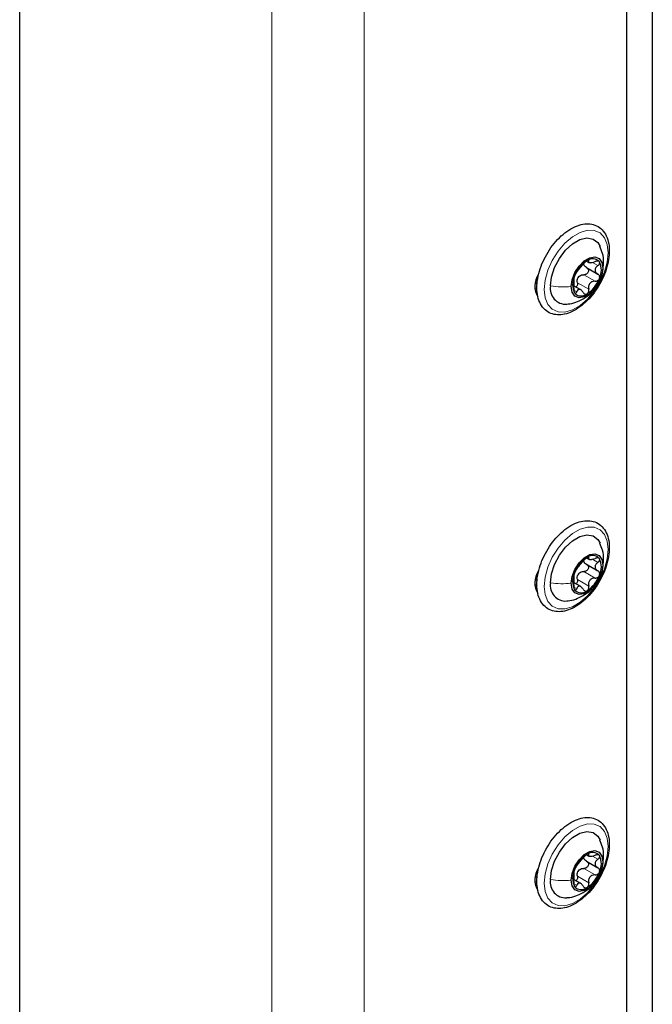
# Paper-space layout 'Blatt2' of a CAD drawing. Header units: millimetres. Extents: x 5 to 418, y 2 to 292.
# Tile 97 of 112: x 313 to 327, y 185 to 208. Entities that reach past the tile are written whole.
import ezdxf

# ---------------------------------------------------------------- set-up
doc = ezdxf.new("R2010")
doc.units = ezdxf.units.MM

psp = doc.layouts.new('Blatt2')

# ---------------------------------------------------------------- linework, layer by layer
at = {"color": 7, "linetype": 'Continuous', "lineweight": 25}
for p, q in [((312.575, 90.321), (312.575, 220.967)), ((327.071, 213.482), (327.071, 132.1)), ((326.482, 213.142), (326.482, 131.76)), ((326.482, 212.253), (326.482, 132.663)), ((325.571, 202.469), (325.62, 202.441)), ((325.56, 202.326), (325.821, 202.175)), ((324.458, 202.166), (324.465, 202.162)), ((324.393, 201.961), (324.434, 201.984)), ((325.43, 201.814), (325.279, 201.9)), ((325.803, 201.912), (325.826, 201.952)), ((325.56, 195.522), (325.821, 195.371)), ((325.571, 195.665), (325.62, 195.636)), ((324.458, 195.361), (324.465, 195.357)), ((324.393, 195.156), (324.434, 195.18)), ((325.43, 195.009), (325.279, 195.096)), ((325.803, 195.108), (325.826, 195.148)), ((325.56, 188.717), (325.821, 188.566)), ((325.571, 188.86), (325.62, 188.832)), ((324.458, 188.557), (324.465, 188.553)), ((324.393, 188.352), (324.434, 188.375)), ((325.43, 188.205), (325.279, 188.291)), ((325.803, 188.303), (325.826, 188.343))]:
    psp.add_line(p, q, dxfattribs=at)
at = {"color": 7, "linetype": 'Continuous', "lineweight": 18}
for p, q in [((318.35, 86.307), (318.35, 218.314)), ((320.471, 218.314), (320.471, 86.307)), ((327.071, 96.309), (327.071, 212.938)), ((325.589, 202.487), (325.613, 202.473)), ((325.697, 202.441), (325.823, 202.368)), ((325.951, 202.419), (325.937, 202.308)), ((325.5, 202.158), (325.759, 202.009)), ((324.384, 201.86), (324.431, 201.834)), ((325.273, 201.805), (325.34, 201.767)), ((325.354, 201.977), (325.613, 201.828)), ((325.589, 195.682), (325.613, 195.668)), ((325.697, 195.637), (325.823, 195.564)), ((325.951, 195.615), (325.937, 195.504)), ((325.5, 195.354), (325.759, 195.204)), ((324.384, 195.056), (324.431, 195.029)), ((325.354, 195.173), (325.613, 195.023)), ((325.273, 195), (325.34, 194.962)), ((325.589, 188.878), (325.613, 188.864)), ((325.697, 188.832), (325.823, 188.759)), ((325.951, 188.81), (325.937, 188.699)), ((325.5, 188.549), (325.759, 188.4)), ((324.384, 188.251), (324.431, 188.225)), ((325.354, 188.368), (325.613, 188.219)), ((325.273, 188.196), (325.34, 188.158))]:
    psp.add_line(p, q, dxfattribs=at)
at = {"color": 7, "linetype": 'Continuous', "lineweight": 18, "flags": 128}
for points in [[(326.058, 202.663), (326.036, 202.449), (325.974, 202.223), (325.874, 201.998), (325.742, 201.787), (325.586, 201.602), (325.415, 201.455), (325.239, 201.353), (325.068, 201.303), (324.912, 201.307), (324.78, 201.366), (324.68, 201.476), (324.617, 201.63), (324.596, 201.82), (324.617, 202.034), (324.68, 202.26), (324.78, 202.485), (324.912, 202.696), (325.068, 202.881), (325.239, 203.028), (325.415, 203.13), (325.586, 203.18), (325.742, 203.175), (325.874, 203.117), (325.974, 203.007), (326.036, 202.853), (326.058, 202.663)], [(326.058, 195.859), (326.036, 195.645), (325.974, 195.418), (325.874, 195.193), (325.742, 194.982), (325.586, 194.798), (325.415, 194.65), (325.239, 194.549), (325.068, 194.498), (324.912, 194.503), (324.78, 194.562), (324.68, 194.671), (324.617, 194.825), (324.596, 195.015), (324.617, 195.229), (324.68, 195.456), (324.78, 195.681), (324.912, 195.892), (325.068, 196.076), (325.239, 196.224), (325.415, 196.325), (325.586, 196.375), (325.742, 196.371), (325.874, 196.312), (325.974, 196.203), (326.036, 196.048), (326.058, 195.859)], [(326.058, 189.054), (326.036, 188.84), (325.974, 188.614), (325.874, 188.389), (325.742, 188.178), (325.586, 187.993), (325.415, 187.846), (325.239, 187.744), (325.068, 187.694), (324.912, 187.698), (324.78, 187.757), (324.68, 187.867), (324.617, 188.021), (324.596, 188.211), (324.617, 188.425), (324.68, 188.651), (324.78, 188.876), (324.912, 189.087), (325.068, 189.272), (325.239, 189.419), (325.415, 189.521), (325.586, 189.571), (325.742, 189.566), (325.874, 189.508), (325.974, 189.398), (326.036, 189.244), (326.058, 189.054)]]:
    psp.add_lwpolyline(points, dxfattribs=at)
at = {"color": 7, "linetype": 'Continuous', "lineweight": 25, "flags": 128}
for points in [[(324.738, 201.901), (324.761, 202.107), (324.831, 202.323), (324.941, 202.533), (325.082, 202.719), (325.243, 202.867), (325.411, 202.963), (325.572, 203.002), (325.713, 202.978), (325.823, 202.896), (325.874, 202.809)], [(325.211, 201.889), (325.233, 202.045), (325.296, 202.208), (325.393, 202.357), (325.511, 202.475), (325.637, 202.548), (325.756, 202.566), (325.852, 202.529), (325.915, 202.439), (325.937, 202.308)], [(325.937, 202.308), (325.915, 202.152), (325.852, 201.99), (325.756, 201.84), (325.637, 201.722), (325.511, 201.649), (325.393, 201.631), (325.296, 201.669), (325.233, 201.758), (325.211, 201.889)], [(324.441, 202.127), (324.455, 202.12), (324.456, 202.119)], [(324.738, 195.097), (324.761, 195.302), (324.831, 195.519), (324.941, 195.728), (325.082, 195.915), (325.243, 196.062), (325.411, 196.159), (325.572, 196.197), (325.713, 196.174), (325.823, 196.091), (325.874, 196.005)], [(325.211, 195.085), (325.233, 195.241), (325.296, 195.403), (325.393, 195.552), (325.511, 195.671), (325.637, 195.743), (325.756, 195.762), (325.852, 195.724), (325.915, 195.634), (325.937, 195.504)], [(325.937, 195.504), (325.915, 195.348), (325.852, 195.185), (325.756, 195.036), (325.637, 194.918), (325.511, 194.845), (325.393, 194.826), (325.296, 194.864), (325.233, 194.954), (325.211, 195.085)], [(324.441, 195.323), (324.455, 195.316), (324.456, 195.315)], [(324.738, 188.292), (324.761, 188.498), (324.831, 188.714), (324.941, 188.924), (325.082, 189.11), (325.243, 189.258), (325.411, 189.354), (325.572, 189.393), (325.713, 189.369), (325.823, 189.287), (325.874, 189.2)], [(325.211, 188.28), (325.233, 188.436), (325.296, 188.598), (325.393, 188.748), (325.511, 188.866), (325.637, 188.939), (325.756, 188.957), (325.852, 188.92), (325.915, 188.83), (325.937, 188.699)], [(324.441, 188.518), (324.455, 188.511), (324.456, 188.51)], [(325.937, 188.699), (325.915, 188.543), (325.852, 188.381), (325.756, 188.231), (325.637, 188.113), (325.511, 188.04), (325.393, 188.022), (325.296, 188.06), (325.233, 188.149), (325.211, 188.28)]]:
    psp.add_lwpolyline(points, dxfattribs=at)
at = {"color": 7, "linetype": 'Continuous', "lineweight": 25}
for centre, radius, start, end in [((325.961, 201.877), 0.716, 122.638, 159.7729), ((325.704, 202.321), 0.205, 40.5328, 129.2482), ((325.479, 202.264), 0.426, 333.4364, 26.5636), ((324.876, 201.9), 0.496, 147.562, 209.9846), ((325.67, 201.934), 0.426, 153.4364, 206.5636), ((325.587, 201.944), 0.263, 135.2838, 147.1271), ((325.188, 202.321), 0.716, 302.638, 339.7729), ((325.087, 201.838), 0.355, 169.7453, 273.6168), ((325.445, 201.876), 0.205, 220.5328, 309.2482), ((325.704, 195.516), 0.205, 40.5328, 129.2482), ((325.961, 195.072), 0.716, 122.638, 159.7729), ((325.479, 195.459), 0.426, 333.4364, 26.5636), ((324.876, 195.096), 0.496, 147.562, 209.9846), ((325.67, 195.129), 0.426, 153.4364, 206.5636), ((325.587, 195.14), 0.263, 135.2838, 147.1271), ((325.188, 195.516), 0.716, 302.638, 339.7729), ((325.087, 195.034), 0.355, 169.7453, 273.6168), ((325.445, 195.072), 0.205, 220.5328, 309.2482), ((325.961, 188.268), 0.716, 122.638, 159.7729), ((325.704, 188.712), 0.205, 40.5328, 129.2482), ((325.479, 188.655), 0.426, 333.4364, 26.5636), ((324.876, 188.291), 0.496, 147.562, 209.9846), ((325.67, 188.325), 0.426, 153.4364, 206.5636), ((325.587, 188.335), 0.263, 135.2838, 147.1271), ((325.087, 188.229), 0.355, 169.7453, 273.6168), ((325.188, 188.712), 0.716, 302.638, 339.7729), ((325.445, 188.267), 0.205, 220.5328, 309.2482)]:
    psp.add_arc(centre, radius, start, end, dxfattribs=at)
for points, knots in [([(325.206, 203.213), (325.175, 203.193), (325.084, 203.137), (324.939, 203.013), (324.782, 202.834), (324.646, 202.629), (324.538, 202.409), (324.463, 202.183), (324.424, 201.961), (324.424, 201.751), (324.466, 201.565), (324.55, 201.411), (324.671, 201.301), (324.818, 201.242), (324.979, 201.234), (325.149, 201.272), (325.325, 201.356), (325.5, 201.483), (325.664, 201.649), (325.81, 201.844), (325.931, 202.058), (326.021, 202.282), (326.076, 202.508), (326.093, 202.724), (326.07, 202.922), (326.004, 203.091), (325.899, 203.222), (325.761, 203.303), (325.605, 203.333), (325.439, 203.315), (325.304, 203.266), (325.226, 203.224), (325.206, 203.213)], [0, 0, 0, 0, 0.0186732, 0.0538579, 0.0889785, 0.1240261, 0.1590685, 0.1941799, 0.2294437, 0.2649498, 0.3007026, 0.3361738, 0.3704005, 0.4032145, 0.4356643, 0.4689002, 0.503345, 0.5384459, 0.5736031, 0.6086769, 0.6437113, 0.6787871, 0.713972, 0.7493633, 0.7850205, 0.8207198, 0.8555999, 0.8889439, 0.9214696, 0.9542303, 0.98818, 1, 1, 1, 1]), ([(325.953, 202.419), (325.954, 202.428), (325.961, 202.504), (325.938, 202.638), (325.893, 202.753), (325.872, 202.805)], [0, 0, 0, 0, 0.065834, 0.577858, 1, 1, 1, 1]), ([(325.574, 202.48), (325.566, 202.474), (325.55, 202.464), (325.525, 202.442), (325.502, 202.419), (325.491, 202.405), (325.485, 202.398)], [0, 0, 0, 0, 0.2499898, 0.4996108, 0.7491272, 1, 1, 1, 1]), ([(325.613, 202.473), (325.615, 202.477), (325.617, 202.486), (325.611, 202.492), (325.596, 202.491), (325.582, 202.483), (325.574, 202.48)], [0, 0, 0, 0, 0.249853, 0.499901, 0.750114, 1, 1, 1, 1]), ([(325.613, 202.473), (325.611, 202.463), (325.608, 202.449), (325.621, 202.439), (325.638, 202.435), (325.664, 202.435), (325.704, 202.441), (325.737, 202.452), (325.759, 202.46)], [0, 0, 0, 0, 0.2492203, 0.374358, 0.498948, 0.6240206, 0.749768, 1, 1, 1, 1]), ([(325.86, 202.454), (325.855, 202.459), (325.845, 202.469), (325.819, 202.473), (325.79, 202.47), (325.769, 202.463), (325.759, 202.46)], [0, 0, 0, 0, 0.249858, 0.499467, 0.749011, 1, 1, 1, 1]), ([(325.34, 202.217), (325.347, 202.227), (325.358, 202.241), (325.381, 202.272), (325.402, 202.298), (325.424, 202.325), (325.454, 202.361), (325.473, 202.383), (325.485, 202.398)], [0, 0, 0, 0, 0.249219, 0.374357, 0.498947, 0.62402, 0.749767, 1, 1, 1, 1]), ([(325.564, 202.324), (325.572, 202.319), (325.588, 202.308), (325.603, 202.283), (325.609, 202.254), (325.603, 202.222), (325.586, 202.194), (325.56, 202.172), (325.53, 202.159), (325.51, 202.159), (325.5, 202.158)], [0, 0, 0, 0, 0.1252122, 0.2494682, 0.3743102, 0.49905, 0.6238871, 0.7493816, 0.8744372, 1, 1, 1, 1]), ([(325.564, 202.324), (325.55, 202.333), (325.522, 202.351), (325.509, 202.379), (325.503, 202.394)], [0, 0, 0, 0, 0.500609, 1, 1, 1, 1]), ([(325.823, 202.368), (325.806, 202.354), (325.78, 202.332), (325.762, 202.295), (325.757, 202.267), (325.762, 202.238), (325.78, 202.204), (325.806, 202.186), (325.823, 202.174)], [0, 0, 0, 0, 0.249194, 0.37433, 0.498925, 0.624004, 0.749757, 1, 1, 1, 1]), ([(325.823, 202.368), (325.831, 202.375), (325.847, 202.388), (325.862, 202.412), (325.869, 202.436), (325.863, 202.448), (325.86, 202.454)], [0, 0, 0, 0, 0.249806, 0.500054, 0.750309, 1, 1, 1, 1]), ([(325.826, 201.952), (325.845, 201.984), (325.9, 202.074), (325.946, 202.235), (325.951, 202.361), (325.953, 202.419)], [0, 0, 0, 0, 0.226944, 0.643455, 1, 1, 1, 1]), ([(325.289, 202.124), (325.285, 202.114), (325.278, 202.095), (325.273, 202.072), (325.272, 202.056), (325.274, 202.053), (325.275, 202.052)], [0, 0, 0, 0, 0.250032, 0.4996317, 0.7492275, 1, 1, 1, 1]), ([(325.275, 201.858), (325.278, 201.881), (325.282, 201.915), (325.283, 201.961), (325.284, 201.993), (325.283, 202.018), (325.282, 202.044), (325.278, 202.049), (325.275, 202.052)], [0, 0, 0, 0, 0.2491937, 0.3743301, 0.4989253, 0.6240038, 0.7497569, 1, 1, 1, 1]), ([(325.34, 202.217), (325.336, 202.213), (325.329, 202.205), (325.316, 202.182), (325.301, 202.155), (325.293, 202.134), (325.289, 202.124)], [0, 0, 0, 0, 0.249816, 0.499908, 0.75012, 1, 1, 1, 1]), ([(325.354, 201.977), (325.352, 201.996), (325.347, 202.034), (325.36, 202.069), (325.366, 202.087)], [0, 0, 0, 0, 0.500646, 1, 1, 1, 1]), ([(325.4, 202.129), (325.415, 202.139), (325.446, 202.158), (325.482, 202.158), (325.5, 202.158)], [0, 0, 0, 0, 0.49811, 1, 1, 1, 1]), ([(325.759, 202.009), (325.769, 202.009), (325.79, 202.01), (325.819, 202.023), (325.845, 202.044), (325.855, 202.063), (325.86, 202.073)], [0, 0, 0, 0, 0.249816, 0.4999076, 0.7501199, 1, 1, 1, 1]), ([(325.86, 202.073), (325.863, 202.083), (325.869, 202.104), (325.862, 202.133), (325.847, 202.158), (325.831, 202.169), (325.823, 202.174)], [0, 0, 0, 0, 0.250032, 0.499632, 0.749228, 1, 1, 1, 1]), ([(325.275, 201.858), (325.274, 201.847), (325.272, 201.826), (325.273, 201.793), (325.278, 201.763), (325.285, 201.75), (325.289, 201.743)], [0, 0, 0, 0, 0.249806, 0.500054, 0.750309, 1, 1, 1, 1]), ([(325.354, 201.977), (325.355, 201.967), (325.358, 201.945), (325.351, 201.913), (325.339, 201.888), (325.328, 201.878), (325.324, 201.875)], [0, 0, 0, 0, 0.278955, 0.555759, 0.833842, 1, 1, 1, 1]), ([(325.485, 201.754), (325.473, 201.771), (325.454, 201.798), (325.424, 201.818), (325.402, 201.825), (325.382, 201.822), (325.358, 201.807), (325.347, 201.783), (325.34, 201.767)], [0, 0, 0, 0, 0.2492203, 0.374358, 0.498948, 0.6240206, 0.749768, 1, 1, 1, 1]), ([(325.574, 201.718), (325.582, 201.723), (325.596, 201.734), (325.611, 201.763), (325.617, 201.795), (325.615, 201.817), (325.613, 201.828)], [0, 0, 0, 0, 0.24999, 0.499611, 0.749127, 1, 1, 1, 1]), ([(325.759, 202.009), (325.737, 202.008), (325.704, 202.006), (325.664, 201.985), (325.639, 201.962), (325.621, 201.932), (325.608, 201.887), (325.611, 201.851), (325.613, 201.828)], [0, 0, 0, 0, 0.249219, 0.374357, 0.498947, 0.62402, 0.749767, 1, 1, 1, 1]), ([(325.111, 201.488), (325.134, 201.49), (325.219, 201.495), (325.348, 201.537), (325.446, 201.587), (325.487, 201.608)], [0, 0, 0, 0, 0.169977, 0.645913, 1, 1, 1, 1]), ([(325.289, 201.743), (325.293, 201.739), (325.301, 201.73), (325.316, 201.732), (325.329, 201.744), (325.336, 201.759), (325.34, 201.767)], [0, 0, 0, 0, 0.249858, 0.499467, 0.749011, 1, 1, 1, 1]), ([(325.485, 201.754), (325.491, 201.745), (325.502, 201.729), (325.525, 201.713), (325.55, 201.708), (325.566, 201.714), (325.574, 201.718)], [0, 0, 0, 0, 0.249853, 0.499901, 0.750114, 1, 1, 1, 1]), ([(325.487, 201.608), (325.55, 201.647), (325.627, 201.695), (325.685, 201.763), (325.696, 201.776)], [0, 0, 0, 0, 0.813012, 1, 1, 1, 1]), ([(325.206, 196.408), (325.175, 196.389), (325.084, 196.333), (324.939, 196.208), (324.782, 196.029), (324.646, 195.825), (324.538, 195.605), (324.463, 195.379), (324.424, 195.156), (324.424, 194.947), (324.466, 194.76), (324.55, 194.606), (324.671, 194.496), (324.818, 194.438), (324.979, 194.429), (325.149, 194.467), (325.325, 194.551), (325.5, 194.679), (325.664, 194.844), (325.81, 195.039), (325.931, 195.253), (326.021, 195.478), (326.076, 195.703), (326.093, 195.919), (326.07, 196.117), (326.004, 196.287), (325.899, 196.417), (325.761, 196.499), (325.605, 196.529), (325.439, 196.511), (325.304, 196.462), (325.226, 196.419), (325.206, 196.408)], [0, 0, 0, 0, 0.018673, 0.053858, 0.088978, 0.124026, 0.159069, 0.19418, 0.229444, 0.26495, 0.300703, 0.336174, 0.3704, 0.403215, 0.435664, 0.4689, 0.503345, 0.538446, 0.573603, 0.608677, 0.643711, 0.678787, 0.713972, 0.749363, 0.785021, 0.82072, 0.8556, 0.888944, 0.92147, 0.95423, 0.98818, 1, 1, 1, 1]), ([(325.953, 195.615), (325.954, 195.623), (325.961, 195.7), (325.938, 195.833), (325.893, 195.949), (325.872, 196.001)], [0, 0, 0, 0, 0.065834, 0.577858, 1, 1, 1, 1]), ([(325.34, 195.413), (325.347, 195.422), (325.358, 195.437), (325.381, 195.468), (325.402, 195.494), (325.424, 195.521), (325.454, 195.556), (325.473, 195.579), (325.485, 195.594)], [0, 0, 0, 0, 0.249219, 0.374357, 0.498947, 0.62402, 0.749767, 1, 1, 1, 1]), ([(325.574, 195.675), (325.566, 195.67), (325.55, 195.66), (325.525, 195.638), (325.502, 195.615), (325.491, 195.601), (325.485, 195.594)], [0, 0, 0, 0, 0.2499898, 0.4996108, 0.7491272, 1, 1, 1, 1]), ([(325.564, 195.519), (325.572, 195.514), (325.588, 195.503), (325.603, 195.479), (325.609, 195.449), (325.603, 195.418), (325.586, 195.389), (325.56, 195.368), (325.53, 195.355), (325.51, 195.354), (325.5, 195.354)], [0, 0, 0, 0, 0.125212, 0.249468, 0.37431, 0.49905, 0.623887, 0.749382, 0.874437, 1, 1, 1, 1]), ([(325.564, 195.519), (325.55, 195.528), (325.522, 195.546), (325.509, 195.575), (325.503, 195.589)], [0, 0, 0, 0, 0.500609, 1, 1, 1, 1]), ([(325.613, 195.668), (325.615, 195.672), (325.617, 195.681), (325.611, 195.687), (325.596, 195.686), (325.582, 195.679), (325.574, 195.675)], [0, 0, 0, 0, 0.249853, 0.499901, 0.750114, 1, 1, 1, 1]), ([(325.613, 195.668), (325.611, 195.659), (325.608, 195.645), (325.621, 195.635), (325.638, 195.63), (325.664, 195.631), (325.704, 195.636), (325.737, 195.648), (325.759, 195.655)], [0, 0, 0, 0, 0.2492203, 0.374358, 0.498948, 0.6240206, 0.749768, 1, 1, 1, 1]), ([(325.86, 195.65), (325.855, 195.654), (325.845, 195.664), (325.819, 195.668), (325.79, 195.666), (325.769, 195.659), (325.759, 195.655)], [0, 0, 0, 0, 0.249858, 0.499467, 0.749011, 1, 1, 1, 1]), ([(325.823, 195.564), (325.806, 195.549), (325.78, 195.527), (325.762, 195.491), (325.757, 195.462), (325.762, 195.434), (325.78, 195.399), (325.806, 195.381), (325.823, 195.37)], [0, 0, 0, 0, 0.249194, 0.37433, 0.498925, 0.624004, 0.749757, 1, 1, 1, 1]), ([(325.823, 195.564), (325.831, 195.57), (325.847, 195.584), (325.862, 195.607), (325.869, 195.631), (325.863, 195.643), (325.86, 195.65)], [0, 0, 0, 0, 0.249806, 0.500054, 0.750309, 1, 1, 1, 1]), ([(325.826, 195.148), (325.845, 195.18), (325.9, 195.27), (325.946, 195.43), (325.951, 195.556), (325.953, 195.615)], [0, 0, 0, 0, 0.226944, 0.643455, 1, 1, 1, 1]), ([(325.289, 195.32), (325.285, 195.31), (325.278, 195.29), (325.273, 195.267), (325.272, 195.252), (325.274, 195.249), (325.275, 195.247)], [0, 0, 0, 0, 0.250032, 0.499632, 0.749228, 1, 1, 1, 1]), ([(325.275, 195.053), (325.278, 195.076), (325.282, 195.111), (325.283, 195.157), (325.284, 195.188), (325.283, 195.214), (325.282, 195.239), (325.278, 195.244), (325.275, 195.247)], [0, 0, 0, 0, 0.249194, 0.37433, 0.498925, 0.624004, 0.749757, 1, 1, 1, 1]), ([(325.34, 195.413), (325.336, 195.409), (325.329, 195.4), (325.316, 195.378), (325.301, 195.35), (325.293, 195.33), (325.289, 195.32)], [0, 0, 0, 0, 0.249816, 0.499908, 0.75012, 1, 1, 1, 1]), ([(325.354, 195.173), (325.352, 195.192), (325.347, 195.229), (325.36, 195.265), (325.366, 195.282)], [0, 0, 0, 0, 0.500646, 1, 1, 1, 1]), ([(325.4, 195.325), (325.415, 195.334), (325.446, 195.353), (325.482, 195.354), (325.5, 195.354)], [0, 0, 0, 0, 0.4981104, 1, 1, 1, 1]), ([(325.759, 195.204), (325.769, 195.205), (325.79, 195.205), (325.819, 195.218), (325.845, 195.239), (325.855, 195.259), (325.86, 195.269)], [0, 0, 0, 0, 0.249816, 0.499908, 0.75012, 1, 1, 1, 1]), ([(325.86, 195.269), (325.863, 195.279), (325.869, 195.299), (325.862, 195.329), (325.847, 195.354), (325.831, 195.364), (325.823, 195.37)], [0, 0, 0, 0, 0.250032, 0.499632, 0.749228, 1, 1, 1, 1]), ([(325.275, 195.053), (325.274, 195.043), (325.272, 195.022), (325.273, 194.989), (325.278, 194.958), (325.285, 194.945), (325.289, 194.939)], [0, 0, 0, 0, 0.249806, 0.5000545, 0.7503094, 1, 1, 1, 1]), ([(325.354, 195.173), (325.355, 195.162), (325.358, 195.14), (325.351, 195.108), (325.339, 195.083), (325.328, 195.074), (325.324, 195.07)], [0, 0, 0, 0, 0.278955, 0.555759, 0.833842, 1, 1, 1, 1]), ([(325.574, 194.913), (325.582, 194.919), (325.596, 194.93), (325.611, 194.958), (325.617, 194.991), (325.615, 195.012), (325.613, 195.023)], [0, 0, 0, 0, 0.24999, 0.499611, 0.749127, 1, 1, 1, 1]), ([(325.759, 195.204), (325.737, 195.203), (325.704, 195.202), (325.664, 195.18), (325.639, 195.157), (325.621, 195.127), (325.608, 195.082), (325.611, 195.047), (325.613, 195.023)], [0, 0, 0, 0, 0.249219, 0.374357, 0.498947, 0.62402, 0.749767, 1, 1, 1, 1]), ([(325.111, 194.684), (325.134, 194.685), (325.219, 194.691), (325.348, 194.732), (325.446, 194.782), (325.487, 194.804)], [0, 0, 0, 0, 0.169977, 0.645913, 1, 1, 1, 1]), ([(325.289, 194.939), (325.293, 194.934), (325.301, 194.925), (325.316, 194.927), (325.329, 194.939), (325.336, 194.955), (325.34, 194.962)], [0, 0, 0, 0, 0.249858, 0.499467, 0.749011, 1, 1, 1, 1]), ([(325.485, 194.949), (325.473, 194.967), (325.454, 194.993), (325.424, 195.013), (325.402, 195.02), (325.382, 195.017), (325.358, 195.002), (325.347, 194.978), (325.34, 194.962)], [0, 0, 0, 0, 0.24922, 0.374358, 0.498948, 0.624021, 0.749768, 1, 1, 1, 1]), ([(325.485, 194.949), (325.491, 194.941), (325.502, 194.924), (325.525, 194.909), (325.55, 194.903), (325.566, 194.91), (325.574, 194.913)], [0, 0, 0, 0, 0.249853, 0.499901, 0.750114, 1, 1, 1, 1]), ([(325.487, 194.804), (325.55, 194.842), (325.627, 194.89), (325.685, 194.959), (325.696, 194.972)], [0, 0, 0, 0, 0.813012, 1, 1, 1, 1]), ([(325.206, 189.604), (325.175, 189.584), (325.084, 189.528), (324.939, 189.403), (324.782, 189.225), (324.646, 189.02), (324.538, 188.8), (324.463, 188.574), (324.424, 188.352), (324.424, 188.142), (324.466, 187.956), (324.55, 187.802), (324.671, 187.692), (324.818, 187.633), (324.979, 187.624), (325.149, 187.663), (325.325, 187.747), (325.5, 187.874), (325.664, 188.04), (325.81, 188.234), (325.931, 188.449), (326.021, 188.673), (326.076, 188.899), (326.093, 189.115), (326.07, 189.313), (326.004, 189.482), (325.899, 189.613), (325.761, 189.694), (325.605, 189.724), (325.439, 189.706), (325.304, 189.657), (325.226, 189.615), (325.206, 189.604)], [0, 0, 0, 0, 0.018673, 0.053858, 0.088978, 0.124026, 0.159069, 0.19418, 0.229444, 0.26495, 0.300703, 0.336174, 0.3704, 0.403215, 0.435664, 0.4689, 0.503345, 0.538446, 0.573603, 0.608677, 0.643711, 0.678787, 0.713972, 0.749363, 0.785021, 0.82072, 0.8556, 0.888944, 0.92147, 0.95423, 0.98818, 1, 1, 1, 1]), ([(325.953, 188.81), (325.954, 188.819), (325.961, 188.895), (325.938, 189.029), (325.893, 189.144), (325.872, 189.196)], [0, 0, 0, 0, 0.065834, 0.577858, 1, 1, 1, 1]), ([(325.34, 188.608), (325.347, 188.618), (325.358, 188.632), (325.381, 188.663), (325.402, 188.689), (325.424, 188.716), (325.454, 188.752), (325.473, 188.774), (325.485, 188.789)], [0, 0, 0, 0, 0.2492191, 0.3743567, 0.4989469, 0.6240198, 0.7497675, 1, 1, 1, 1]), ([(325.574, 188.871), (325.566, 188.865), (325.55, 188.855), (325.525, 188.833), (325.502, 188.81), (325.491, 188.796), (325.485, 188.789)], [0, 0, 0, 0, 0.2499898, 0.4996108, 0.7491272, 1, 1, 1, 1]), ([(325.564, 188.715), (325.572, 188.71), (325.588, 188.699), (325.603, 188.674), (325.609, 188.645), (325.603, 188.613), (325.586, 188.585), (325.56, 188.563), (325.53, 188.55), (325.51, 188.55), (325.5, 188.549)], [0, 0, 0, 0, 0.125212, 0.249468, 0.37431, 0.49905, 0.623887, 0.749382, 0.874437, 1, 1, 1, 1]), ([(325.564, 188.715), (325.55, 188.724), (325.522, 188.742), (325.509, 188.77), (325.503, 188.785)], [0, 0, 0, 0, 0.500609, 1, 1, 1, 1]), ([(325.613, 188.864), (325.615, 188.868), (325.617, 188.877), (325.611, 188.883), (325.596, 188.882), (325.582, 188.874), (325.574, 188.871)], [0, 0, 0, 0, 0.249853, 0.499901, 0.750114, 1, 1, 1, 1]), ([(325.613, 188.864), (325.611, 188.854), (325.608, 188.84), (325.621, 188.83), (325.638, 188.826), (325.664, 188.826), (325.704, 188.832), (325.737, 188.843), (325.759, 188.851)], [0, 0, 0, 0, 0.2492203, 0.374358, 0.498948, 0.6240206, 0.749768, 1, 1, 1, 1]), ([(325.86, 188.845), (325.855, 188.85), (325.845, 188.86), (325.819, 188.864), (325.79, 188.861), (325.769, 188.854), (325.759, 188.851)], [0, 0, 0, 0, 0.249858, 0.499467, 0.749011, 1, 1, 1, 1]), ([(325.823, 188.759), (325.806, 188.745), (325.78, 188.723), (325.762, 188.686), (325.757, 188.658), (325.762, 188.629), (325.78, 188.595), (325.806, 188.577), (325.823, 188.565)], [0, 0, 0, 0, 0.249194, 0.37433, 0.498925, 0.624004, 0.749757, 1, 1, 1, 1]), ([(325.823, 188.759), (325.831, 188.766), (325.847, 188.779), (325.862, 188.803), (325.869, 188.827), (325.863, 188.839), (325.86, 188.845)], [0, 0, 0, 0, 0.249806, 0.500054, 0.750309, 1, 1, 1, 1]), ([(325.826, 188.343), (325.845, 188.375), (325.9, 188.465), (325.946, 188.626), (325.951, 188.752), (325.953, 188.81)], [0, 0, 0, 0, 0.226944, 0.643455, 1, 1, 1, 1]), ([(325.289, 188.515), (325.285, 188.505), (325.278, 188.486), (325.273, 188.463), (325.272, 188.447), (325.274, 188.444), (325.275, 188.443)], [0, 0, 0, 0, 0.250032, 0.499632, 0.749228, 1, 1, 1, 1]), ([(325.34, 188.608), (325.336, 188.604), (325.329, 188.596), (325.316, 188.573), (325.301, 188.546), (325.293, 188.525), (325.289, 188.515)], [0, 0, 0, 0, 0.249816, 0.499908, 0.75012, 1, 1, 1, 1]), ([(325.354, 188.368), (325.352, 188.387), (325.347, 188.425), (325.36, 188.46), (325.366, 188.478)], [0, 0, 0, 0, 0.500646, 1, 1, 1, 1]), ([(325.4, 188.52), (325.415, 188.53), (325.446, 188.549), (325.482, 188.549), (325.5, 188.549)], [0, 0, 0, 0, 0.4981104, 1, 1, 1, 1]), ([(325.86, 188.464), (325.863, 188.474), (325.869, 188.495), (325.862, 188.524), (325.847, 188.549), (325.831, 188.56), (325.823, 188.565)], [0, 0, 0, 0, 0.250032, 0.499632, 0.749228, 1, 1, 1, 1]), ([(325.275, 188.249), (325.274, 188.238), (325.272, 188.217), (325.273, 188.184), (325.278, 188.154), (325.285, 188.141), (325.289, 188.134)], [0, 0, 0, 0, 0.249806, 0.5000545, 0.7503094, 1, 1, 1, 1]), ([(325.275, 188.249), (325.278, 188.272), (325.282, 188.306), (325.283, 188.352), (325.284, 188.384), (325.283, 188.409), (325.282, 188.435), (325.278, 188.44), (325.275, 188.443)], [0, 0, 0, 0, 0.249194, 0.37433, 0.498925, 0.624004, 0.749757, 1, 1, 1, 1]), ([(325.354, 188.368), (325.355, 188.357), (325.358, 188.336), (325.351, 188.304), (325.339, 188.279), (325.328, 188.269), (325.324, 188.266)], [0, 0, 0, 0, 0.278955, 0.555759, 0.833842, 1, 1, 1, 1]), ([(325.759, 188.4), (325.737, 188.399), (325.704, 188.397), (325.664, 188.376), (325.639, 188.353), (325.621, 188.323), (325.608, 188.278), (325.611, 188.242), (325.613, 188.219)], [0, 0, 0, 0, 0.249219, 0.374357, 0.498947, 0.62402, 0.749767, 1, 1, 1, 1]), ([(325.759, 188.4), (325.769, 188.4), (325.79, 188.401), (325.819, 188.414), (325.845, 188.435), (325.855, 188.454), (325.86, 188.464)], [0, 0, 0, 0, 0.249816, 0.499908, 0.75012, 1, 1, 1, 1]), ([(325.289, 188.134), (325.293, 188.13), (325.301, 188.121), (325.316, 188.123), (325.329, 188.135), (325.336, 188.15), (325.34, 188.158)], [0, 0, 0, 0, 0.249858, 0.499467, 0.749011, 1, 1, 1, 1]), ([(325.485, 188.145), (325.473, 188.162), (325.454, 188.189), (325.424, 188.209), (325.402, 188.216), (325.382, 188.213), (325.358, 188.198), (325.347, 188.174), (325.34, 188.158)], [0, 0, 0, 0, 0.24922, 0.374358, 0.498948, 0.624021, 0.749768, 1, 1, 1, 1]), ([(325.485, 188.145), (325.491, 188.136), (325.502, 188.12), (325.525, 188.104), (325.55, 188.099), (325.566, 188.105), (325.574, 188.109)], [0, 0, 0, 0, 0.249853, 0.499901, 0.750114, 1, 1, 1, 1]), ([(325.487, 187.999), (325.55, 188.038), (325.627, 188.086), (325.685, 188.154), (325.696, 188.167)], [0, 0, 0, 0, 0.813012, 1, 1, 1, 1]), ([(325.574, 188.109), (325.582, 188.114), (325.596, 188.125), (325.611, 188.154), (325.617, 188.186), (325.615, 188.208), (325.613, 188.219)], [0, 0, 0, 0, 0.2499898, 0.4996108, 0.7491272, 1, 1, 1, 1]), ([(325.111, 187.879), (325.134, 187.881), (325.219, 187.886), (325.348, 187.927), (325.446, 187.978), (325.487, 187.999)], [0, 0, 0, 0, 0.169977, 0.645913, 1, 1, 1, 1])]:
    psp.add_open_spline(points, degree=3, knots=knots, dxfattribs=at)
at = {"color": 7, "linetype": 'Continuous', "lineweight": 18}
for points in [[(324.738, 201.901), (324.816, 201.891), (324.973, 201.871), (325.132, 201.883), (325.211, 201.889)], [(324.738, 195.097), (324.816, 195.087), (324.973, 195.067), (325.132, 195.079), (325.211, 195.085)], [(324.738, 188.292), (324.816, 188.282), (324.973, 188.262), (325.132, 188.274), (325.211, 188.28)]]:
    psp.add_open_spline(points, degree=3, dxfattribs=at)

doc.saveas('drawing.dxf')
